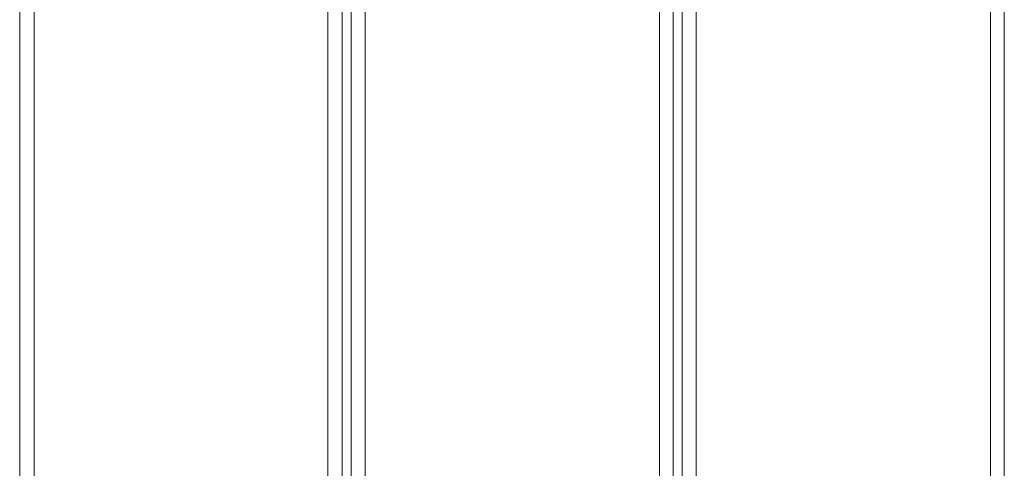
# Model space of a CAD drawing. Header units: millimetres. Extents: x 0 to 74930, y -1933 to 40510.
# Tile 44 of 256: x 36614 to 37033, y 11266 to 11457. Entities that reach past the tile are written whole.
import ezdxf

# ---------------------------------------------------------------- set-up
doc = ezdxf.new("R2010")
doc.units = ezdxf.units.MM
doc.header["$LTSCALE"] = 100
doc.layers.add('T--L9071_TERREIN_INR_Tafels', color=30, linetype='Continuous')

# ---------------------------------------------------------------- blocks, each defined once
blk = doc.blocks.new('Picknicktafel 180x160cm')
at = {"layer": 'T--L9071_TERREIN_INR_Tafels', "color": 30, "lineweight": 0}
for p, q in [((1794.09, 1144.76), (6.12, 1144.76)), ((1794.09, 1144.76), (6.12, 1144.76)), ((6.12, 1144.76), (1794.09, 1144.76)), ((6.12, 1144.76), (1794.09, 1144.76)), ((1794.09, 1138.85), (6.12, 1138.85)), ((1794.09, 1138.85), (6.12, 1138.85)), ((6.12, 1138.85), (1794.09, 1138.85)), ((6.12, 1138.85), (1794.09, 1138.85)), ((1794.09, 1013.67), (6.12, 1013.67)), ((1794.09, 1013.67), (6.12, 1013.67)), ((6.12, 1013.67), (1794.09, 1013.67)), ((6.12, 1013.67), (1794.09, 1013.67)), ((1794.09, 1007.76), (6.12, 1007.76)), ((6.12, 1007.76), (1794.09, 1007.76)), ((6.12, 1007.76), (1794.09, 1007.76)), ((6.12, 1007.76), (1794.09, 1007.76)), ((1794.09, 1003.96), (6.12, 1003.96)), ((1794.09, 1003.96), (6.12, 1003.96)), ((6.12, 1003.96), (1794.09, 1003.96)), ((6.12, 1003.96), (1794.09, 1003.96)), ((1794.09, 998.05), (6.12, 998.05)), ((1794.09, 998.05), (6.12, 998.05)), ((6.12, 998.05), (1794.09, 998.05)), ((6.12, 998.05), (1794.09, 998.05)), ((1794.09, 872.87), (6.12, 872.87)), ((1794.09, 872.87), (6.12, 872.87)), ((6.12, 872.87), (1794.09, 872.87)), ((6.12, 872.87), (1794.09, 872.87)), ((1794.09, 866.96), (6.12, 866.96)), ((6.12, 866.96), (1794.09, 866.96)), ((6.12, 866.96), (1794.09, 866.96)), ((6.12, 866.96), (1794.09, 866.96)), ((1794.09, 863.16), (6.12, 863.16)), ((1794.09, 863.16), (6.12, 863.16)), ((6.12, 863.16), (1794.09, 863.16)), ((6.12, 863.16), (1794.09, 863.16)), ((1794.09, 857.04), (6.12, 857.04)), ((1794.09, 857.04), (6.12, 857.04)), ((6.12, 857.04), (1794.09, 857.04)), ((6.12, 857.04), (1794.09, 857.04)), ((1794.09, 732.07), (6.12, 732.07)), ((1794.09, 732.07), (6.12, 732.07)), ((6.12, 732.07), (1794.09, 732.07)), ((6.12, 732.07), (1794.09, 732.07)), ((1794.09, 725.95), (6.12, 725.95)), ((6.12, 725.95), (1794.09, 725.95)), ((6.12, 725.95), (1794.09, 725.95)), ((6.12, 725.95), (1794.09, 725.95))]:
    blk.add_line(p, q, dxfattribs=at)

msp = doc.modelspace()

# ---------------------------------------------------------------- block references
at = {"layer": 'T--L9071_TERREIN_INR_Tafels', "rotation": 270}
msp.add_blockref('Picknicktafel 180x160cm', (35888.44, 11716.49), dxfattribs=at)

doc.saveas('drawing.dxf')
